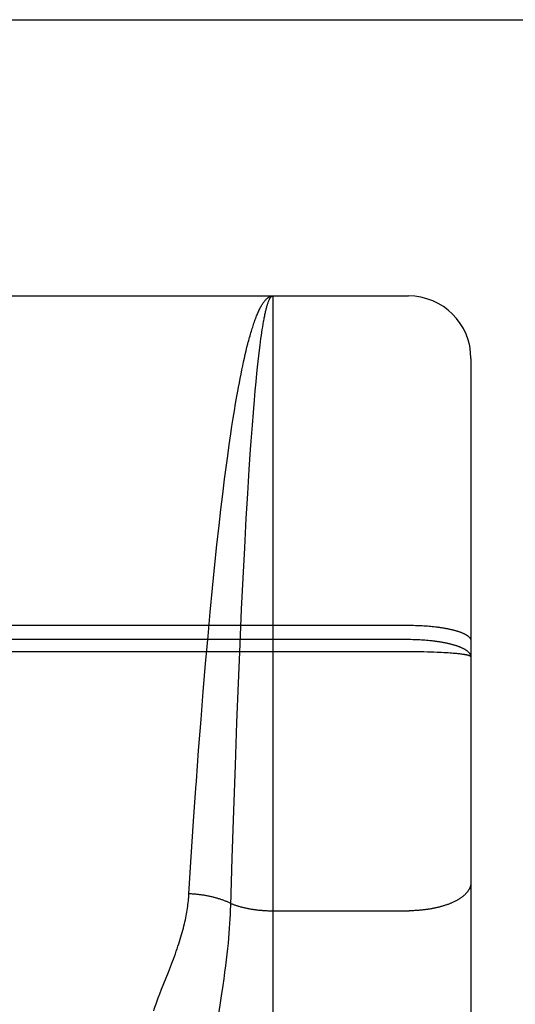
# Model space of a CAD drawing. Header units: inches. Extents: x 0 to 245, y 0 to 158.
# Tile 116 of 159: x 71.314 to 71.552, y 112.481 to 112.953. Entities that reach past the tile are written whole.
import ezdxf

# ---------------------------------------------------------------- set-up
doc = ezdxf.new("R2010")
doc.units = ezdxf.units.IN
doc.header["$LTSCALE"] = 13.466196
doc.header["$MEASUREMENT"] = 0
doc.linetypes.add('HIDDEN', pattern=[0.2, 0.1, -0.1])
doc.layers.add('SECONDARY_OR_LEFT_DOOR_ASSEMBLY', color=7, linetype='CONTINUOUS')

msp = doc.modelspace()

# ---------------------------------------------------------------- linework, layer by layer
at = {"layer": 'SECONDARY_OR_LEFT_DOOR_ASSEMBLY', "color": 3, "linetype": 'Continuous'}
msp.add_line((39.57247, 112.95343), (74.05097, 112.95343), dxfattribs=at)
at = {"layer": 'SECONDARY_OR_LEFT_DOOR_ASSEMBLY', "color": 8, "linetype": 'HIDDEN'}
for p, q in [((39.57247, 112.84943), (74.05097, 112.84943)), ((70.93547, 112.82093), (71.50047, 112.82093)), ((71.43547, 112.82093), (71.43547, 112.01013)), ((71.50047, 111.03593), (71.50047, 112.82093)), ((71.43043, 112.80479), (71.43064, 112.80612)), ((71.43064, 112.80612), (71.43085, 112.80739)), ((71.4296, 112.79894), (71.4298, 112.80049)), ((71.4298, 112.80049), (71.43001, 112.80198)), ((71.43001, 112.80198), (71.43022, 112.80341)), ((71.43022, 112.80341), (71.43043, 112.80479)), ((71.42269, 112.79459), (71.4231, 112.79628)), ((71.42908, 112.79485), (71.42939, 112.79735)), ((71.42939, 112.79735), (71.4296, 112.79894)), ((71.42146, 112.78922), (71.42187, 112.79106)), ((71.42187, 112.79106), (71.42228, 112.79285)), ((71.42228, 112.79285), (71.42269, 112.79459)), ((71.42846, 112.78952), (71.42877, 112.79224)), ((71.42877, 112.79224), (71.42908, 112.79485)), ((71.42065, 112.78539), (71.42105, 112.78733)), ((71.42105, 112.78733), (71.42146, 112.78922)), ((71.42785, 112.78373), (71.42816, 112.78668)), ((71.42816, 112.78668), (71.42846, 112.78952)), ((71.53047, 112.79092), (71.53047, 111.06593)), ((71.41984, 112.78136), (71.42024, 112.7834)), ((71.42024, 112.7834), (71.42065, 112.78539)), ((71.42745, 112.77963), (71.42785, 112.78373)), ((71.41904, 112.77715), (71.41944, 112.77928)), ((71.41944, 112.77928), (71.41984, 112.78136)), ((71.42705, 112.77534), (71.42745, 112.77963)), ((71.41766, 112.76933), (71.41825, 112.77275)), ((71.42666, 112.77087), (71.42705, 112.77534)), ((71.41707, 112.76581), (71.41766, 112.76933)), ((71.42617, 112.76502), (71.42666, 112.77087)), ((71.41649, 112.7622), (71.41707, 112.76581)), ((71.42569, 112.75891), (71.42617, 112.76502)), ((71.41534, 112.7547), (71.41591, 112.75849)), ((71.41591, 112.75849), (71.41649, 112.7622)), ((71.42512, 112.75123), (71.42569, 112.75891)), ((71.41458, 112.7495), (71.41534, 112.7547)), ((71.41384, 112.74415), (71.41458, 112.7495)), ((71.42484, 112.74725), (71.42512, 112.75123)), ((71.4131, 112.73866), (71.41384, 112.74415)), ((71.42419, 112.73766), (71.42484, 112.74725)), ((71.41237, 112.73304), (71.4131, 112.73866)), ((71.42347, 112.72616), (71.42419, 112.73766)), ((71.41147, 112.72582), (71.41237, 112.73304)), ((71.41058, 112.71842), (71.41147, 112.72582)), ((71.42276, 112.71415), (71.42347, 112.72616)), ((71.40972, 112.71084), (71.41058, 112.71842)), ((71.40869, 112.70155), (71.40972, 112.71084)), ((71.422, 112.7001), (71.42276, 112.71415)), ((71.4077, 112.69204), (71.40869, 112.70155)), ((71.42125, 112.68556), (71.422, 112.7001)), ((71.40656, 112.68074), (71.4077, 112.69204)), ((71.42054, 112.67064), (71.42125, 112.68556)), ((71.40547, 112.66926), (71.40656, 112.68074)), ((71.40441, 112.65773), (71.40547, 112.66926)), ((71.41979, 112.65384), (71.42054, 112.67064)), ((70.93504, 112.66292), (71.50047, 112.66293)), ((71.50047, 112.66293), (71.50131, 112.66292)), ((71.50131, 112.66292), (71.50215, 112.66291)), ((71.50215, 112.66291), (71.50299, 112.6629)), ((71.50299, 112.6629), (71.50382, 112.66288)), ((71.50382, 112.66288), (71.50466, 112.66285)), ((71.50466, 112.66285), (71.50549, 112.66282)), ((71.50549, 112.66282), (71.50632, 112.66278)), ((71.50632, 112.66278), (71.50714, 112.66274)), ((71.50714, 112.66274), (71.50796, 112.66269)), ((71.50796, 112.66269), (71.50877, 112.66263)), ((71.50877, 112.66263), (71.50957, 112.66257)), ((71.50957, 112.66257), (71.51037, 112.66251)), ((71.51037, 112.66251), (71.51116, 112.66243)), ((71.51116, 112.66243), (71.51194, 112.66236)), ((71.51194, 112.66236), (71.51272, 112.66227)), ((71.51272, 112.66227), (71.51348, 112.66219)), ((71.50089, 112.65602), (70.93547, 112.65602)), ((71.40325, 112.64444), (71.40441, 112.65773)), ((71.50173, 112.65601), (71.50089, 112.65602)), ((71.50257, 112.656), (71.50173, 112.65601)), ((71.50341, 112.65598), (71.50257, 112.656)), ((71.50424, 112.65595), (71.50341, 112.65598)), ((71.50508, 112.65592), (71.50424, 112.65595)), ((71.5059, 112.65588), (71.50508, 112.65592)), ((71.50673, 112.65584), (71.5059, 112.65588)), ((71.50755, 112.65578), (71.50673, 112.65584)), ((71.50837, 112.65573), (71.50755, 112.65578)), ((71.50917, 112.65566), (71.50837, 112.65573)), ((71.50998, 112.65559), (71.50917, 112.65566)), ((71.50131, 112.65019), (70.93462, 112.65019)), ((71.41901, 112.63512), (71.41979, 112.65384)), ((71.50299, 112.65018), (71.50131, 112.65019)), ((71.50466, 112.65017), (71.50299, 112.65018)), ((71.50632, 112.65014), (71.50466, 112.65017)), ((71.50796, 112.65011), (71.50632, 112.65014)), ((71.50958, 112.65007), (71.50796, 112.65011)), ((71.51116, 112.65003), (71.50958, 112.65007)), ((71.51272, 112.64998), (71.51116, 112.65003)), ((71.51423, 112.64992), (71.51272, 112.64998)), ((71.51534, 112.64987), (71.51423, 112.64992)), ((71.51643, 112.64982), (71.51534, 112.64987)), ((71.51748, 112.64976), (71.51643, 112.64982)), ((71.5185, 112.6497), (71.51748, 112.64976)), ((71.5195, 112.64964), (71.5185, 112.6497)), ((71.52046, 112.64957), (71.5195, 112.64964)), ((71.52138, 112.6495), (71.52046, 112.64957)), ((71.52197, 112.64945), (71.52138, 112.6495)), ((71.52255, 112.6494), (71.52197, 112.64945)), ((71.52311, 112.64935), (71.52255, 112.6494)), ((71.52366, 112.6493), (71.52311, 112.64935)), ((71.52418, 112.64925), (71.52366, 112.6493)), ((71.52469, 112.64919), (71.52418, 112.64925)), ((71.52517, 112.64914), (71.52469, 112.64919)), ((71.52564, 112.64908), (71.52517, 112.64914)), ((71.52609, 112.64902), (71.52564, 112.64908)), ((71.40214, 112.63109), (71.40325, 112.64444)), ((71.41827, 112.61629), (71.41901, 112.63512)), ((71.40107, 112.61775), (71.40214, 112.63109)), ((71.39993, 112.60283), (71.40107, 112.61775)), ((71.41752, 112.59583), (71.41827, 112.61629)), ((71.39886, 112.58809), (71.39993, 112.60283)), ((71.41676, 112.574), (71.41752, 112.59583)), ((71.39863, 112.58484), (71.39886, 112.58809)), ((71.39752, 112.56886), (71.39863, 112.58484)), ((71.41603, 112.5512), (71.41676, 112.574)), ((71.39639, 112.55183), (71.39752, 112.56886)), ((71.39527, 112.53407), (71.39639, 112.55183)), ((71.41534, 112.52842), (71.41603, 112.5512)), ((71.41527, 112.52633), (71.41534, 112.52842)), ((71.41493, 112.51982), (71.41507, 112.52203)), ((71.41507, 112.52203), (71.41518, 112.5242)), ((71.41518, 112.5242), (71.41527, 112.52633)), ((71.43547, 112.52596), (71.50089, 112.52596)), ((71.4146, 112.51523), (71.41478, 112.51755)), ((71.41478, 112.51755), (71.41493, 112.51982)), ((71.41417, 112.51037), (71.4144, 112.51284)), ((71.4144, 112.51284), (71.4146, 112.51523)), ((71.41361, 112.50514), (71.41391, 112.50781)), ((71.41391, 112.50781), (71.41417, 112.51037)), ((71.41329, 112.50237), (71.41361, 112.50514)), ((71.38542, 112.49649), (71.38641, 112.49901)), ((71.38641, 112.49901), (71.38738, 112.50154)), ((71.41254, 112.49647), (71.41293, 112.49947)), ((71.41293, 112.49947), (71.41329, 112.50237)), ((71.38216, 112.48829), (71.38542, 112.49649)), ((71.41212, 112.49335), (71.41254, 112.49647)), ((71.41094, 112.4852), (71.41166, 112.49013)), ((71.41166, 112.49013), (71.41212, 112.49335)), ((71.38058, 112.48418), (71.38134, 112.48618)), ((71.38134, 112.48618), (71.38216, 112.48829)), ((71.40925, 112.47406), (71.41094, 112.4852))]:
    msp.add_line(p, q, dxfattribs=at)
for points in [[(71.4231, 112.79628), (71.42352, 112.79792), (71.42372, 112.79871), (71.42393, 112.7995), (71.42414, 112.80027), (71.42435, 112.80103), (71.42456, 112.80177), (71.42477, 112.8025), (71.42498, 112.80322), (71.42519, 112.80393), (71.4254, 112.80462), (71.42561, 112.80529), (71.42582, 112.80596), (71.42603, 112.80661), (71.42624, 112.80724), (71.42645, 112.80786), (71.42666, 112.80847), (71.42687, 112.80907), (71.42708, 112.80965), (71.4273, 112.81021), (71.42751, 112.81076), (71.42772, 112.8113), (71.42793, 112.81182), (71.42815, 112.81233), (71.42836, 112.81283), (71.42857, 112.81331), (71.42879, 112.81377), (71.429, 112.81422), (71.42921, 112.81466), (71.42943, 112.81508), (71.42964, 112.81549), (71.42986, 112.81588), (71.43007, 112.81626), (71.43029, 112.81663), (71.4305, 112.81698), (71.43072, 112.81731), (71.43093, 112.81763), (71.43115, 112.81794), (71.43136, 112.81823), (71.43158, 112.8185), (71.43179, 112.81876), (71.43201, 112.81901), (71.43222, 112.81924), (71.43244, 112.81946), (71.43265, 112.81966), (71.43287, 112.81985), (71.43309, 112.82002), (71.4333, 112.82018), (71.43352, 112.82032), (71.43373, 112.82045), (71.43395, 112.82056), (71.43417, 112.82066), (71.43438, 112.82074), (71.4346, 112.82081), (71.43482, 112.82086), (71.43503, 112.8209), (71.43525, 112.82092), (71.43547, 112.82093)], [(71.43085, 112.80739), (71.43106, 112.80861), (71.43117, 112.8092), (71.43127, 112.80977), (71.43138, 112.81033), (71.43149, 112.81088), (71.43159, 112.81141), (71.4317, 112.81193), (71.43181, 112.81243), (71.43191, 112.81292), (71.43202, 112.81339), (71.43213, 112.81386), (71.43223, 112.8143), (71.43234, 112.81473), (71.43245, 112.81515), (71.43255, 112.81555), (71.43266, 112.81594), (71.43277, 112.81632), (71.43288, 112.81668), (71.43298, 112.81702), (71.43309, 112.81735), (71.4332, 112.81767), (71.43331, 112.81797), (71.43341, 112.81826), (71.43352, 112.81853), (71.43363, 112.81879), (71.43374, 112.81903), (71.43384, 112.81926), (71.43395, 112.81948), (71.43406, 112.81968), (71.43417, 112.81986), (71.43428, 112.82003), (71.43438, 112.82019), (71.43449, 112.82033), (71.4346, 112.82045), (71.43471, 112.82056), (71.43482, 112.82066), (71.43492, 112.82074), (71.43503, 112.82081), (71.43514, 112.82086), (71.43525, 112.8209), (71.43536, 112.82092), (71.43547, 112.82093)], [(71.41825, 112.77275), (71.41884, 112.77606), (71.41904, 112.77715)], [(71.51348, 112.66219), (71.51423, 112.66209), (71.5146, 112.66204), (71.51497, 112.66199), (71.51534, 112.66194), (71.51571, 112.66189), (71.51607, 112.66184), (71.51642, 112.66178), (71.51678, 112.66173), (71.51713, 112.66167), (71.51748, 112.66161), (71.51782, 112.66155), (71.51816, 112.66149), (71.5185, 112.66143), (71.51884, 112.66136), (71.51917, 112.6613), (71.51949, 112.66123), (71.51982, 112.66117), (71.52014, 112.6611), (71.52045, 112.66103), (71.52077, 112.66096), (71.52107, 112.66089), (71.52138, 112.66082), (71.52168, 112.66074), (71.52197, 112.66067), (71.52226, 112.66059), (71.52255, 112.66052), (71.52283, 112.66044), (71.52311, 112.66036), (71.52338, 112.66028), (71.52365, 112.6602), (71.52392, 112.66012), (71.52418, 112.66004), (71.52443, 112.65996), (71.52468, 112.65987), (71.52493, 112.65979), (71.52517, 112.6597), (71.52541, 112.65962), (71.52564, 112.65953), (71.52587, 112.65944), (71.52609, 112.65935), (71.5263, 112.65926), (71.52651, 112.65917), (71.52672, 112.65908), (71.52692, 112.65899), (71.52712, 112.6589), (71.52731, 112.6588), (71.52749, 112.65871), (71.52767, 112.65862), (71.52785, 112.65852), (71.52802, 112.65843), (71.52818, 112.65833), (71.52834, 112.65823), (71.52849, 112.65814), (71.52864, 112.65804), (71.52878, 112.65794), (71.52892, 112.65784), (71.52905, 112.65774), (71.52917, 112.65764), (71.52929, 112.65754), (71.52941, 112.65744), (71.52951, 112.65734), (71.52962, 112.65724), (71.52971, 112.65714), (71.5298, 112.65704), (71.52989, 112.65694), (71.52997, 112.65684), (71.53004, 112.65673), (71.53011, 112.65663), (71.53017, 112.65653), (71.53023, 112.65643), (71.53028, 112.65632), (71.53032, 112.65622), (71.53036, 112.65612), (71.53039, 112.65601), (71.53042, 112.65591), (71.53044, 112.65581), (71.53045, 112.6557), (71.53046, 112.6556), (71.53047, 112.65549)], [(71.53047, 112.64776), (71.53046, 112.64787), (71.53045, 112.64799), (71.53044, 112.6481), (71.53042, 112.64822), (71.53039, 112.64834), (71.53036, 112.64845), (71.53032, 112.64857), (71.53028, 112.64868), (71.53023, 112.6488), (71.53017, 112.64891), (71.53011, 112.64903), (71.53004, 112.64914), (71.52997, 112.64926), (71.52989, 112.64937), (71.5298, 112.64948), (71.52971, 112.6496), (71.52962, 112.64971), (71.52951, 112.64982), (71.52941, 112.64993), (71.52929, 112.65004), (71.52917, 112.65016), (71.52905, 112.65027), (71.52892, 112.65038), (71.52878, 112.65049), (71.52864, 112.65059), (71.52849, 112.6507), (71.52834, 112.65081), (71.52818, 112.65092), (71.52802, 112.65103), (71.52785, 112.65113), (71.52767, 112.65124), (71.52749, 112.65134), (71.52731, 112.65145), (71.52712, 112.65155), (71.52692, 112.65165), (71.52672, 112.65175), (71.52652, 112.65185), (71.5263, 112.65195), (71.52609, 112.65205), (71.52587, 112.65215), (71.52564, 112.65225), (71.52541, 112.65235), (71.52517, 112.65244), (71.52493, 112.65254), (71.52469, 112.65263), (71.52444, 112.65272), (71.52418, 112.65282), (71.52392, 112.65291), (71.52366, 112.653), (71.52339, 112.65309), (71.52311, 112.65318), (71.52283, 112.65326), (71.52255, 112.65335), (71.52227, 112.65343), (71.52197, 112.65352), (71.52168, 112.6536), (71.52138, 112.65368), (71.52108, 112.65376), (71.52077, 112.65384), (71.52046, 112.65392), (71.52014, 112.65399), (71.51982, 112.65407), (71.5195, 112.65414), (71.51917, 112.65422), (71.51884, 112.65429), (71.5185, 112.65436), (71.51817, 112.65443), (71.51783, 112.65449), (71.51748, 112.65456), (71.51713, 112.65463), (71.51678, 112.65469), (71.51643, 112.65475), (71.51607, 112.65481), (71.51571, 112.65487), (71.51534, 112.65493), (71.51498, 112.65499), (71.51461, 112.65504), (71.51423, 112.6551), (71.51386, 112.65515), (71.51348, 112.6552), (71.5131, 112.65525), (71.51272, 112.6553), (71.51233, 112.65534), (71.51195, 112.65539), (71.51156, 112.65543), (71.51116, 112.65548), (71.51077, 112.65552), (71.50998, 112.65559)], [(71.53047, 112.64776), (71.53046, 112.64779), (71.53045, 112.64783), (71.53044, 112.64786), (71.53042, 112.64789), (71.53039, 112.64793), (71.53036, 112.64796), (71.53032, 112.648), (71.53028, 112.64803), (71.53023, 112.64806), (71.53017, 112.6481), (71.53011, 112.64813), (71.53004, 112.64816), (71.52997, 112.6482), (71.52989, 112.64823), (71.5298, 112.64826), (71.52971, 112.6483), (71.52962, 112.64833), (71.52951, 112.64836), (71.52941, 112.6484), (71.52929, 112.64843), (71.52917, 112.64846), (71.52905, 112.6485), (71.52892, 112.64853), (71.52878, 112.64856), (71.52864, 112.64859), (71.52849, 112.64862), (71.52834, 112.64866), (71.52818, 112.64869), (71.52802, 112.64872), (71.52785, 112.64875), (71.52767, 112.64878), (71.52749, 112.64881), (71.52731, 112.64884), (71.52712, 112.64887), (71.52692, 112.6489), (71.52672, 112.64893), (71.52652, 112.64896), (71.52609, 112.64902)], [(71.53047, 112.53955), (71.53046, 112.53936), (71.53045, 112.53917), (71.53044, 112.53898), (71.53042, 112.53879), (71.53039, 112.5386), (71.53036, 112.53841), (71.53032, 112.53822), (71.53028, 112.53803), (71.53023, 112.53784), (71.53017, 112.53765), (71.53011, 112.53746), (71.53004, 112.53727), (71.52997, 112.53708), (71.52989, 112.5369), (71.5298, 112.53671), (71.52971, 112.53652), (71.52962, 112.53634), (71.52951, 112.53615), (71.52941, 112.53597), (71.52929, 112.53578), (71.52917, 112.5356), (71.52905, 112.53542), (71.52892, 112.53524), (71.52878, 112.53506), (71.52864, 112.53488), (71.52849, 112.5347), (71.52834, 112.53452), (71.52818, 112.53435), (71.52802, 112.53417), (71.52785, 112.534), (71.52767, 112.53382), (71.52749, 112.53365), (71.52731, 112.53348), (71.52712, 112.53331), (71.52692, 112.53314), (71.52672, 112.53297), (71.52652, 112.53281), (71.5263, 112.53264), (71.52609, 112.53248), (71.52587, 112.53232), (71.52564, 112.53216), (71.52541, 112.532), (71.52517, 112.53184), (71.52493, 112.53168), (71.52469, 112.53153), (71.52444, 112.53137), (71.52418, 112.53122), (71.52392, 112.53107), (71.52366, 112.53093), (71.52339, 112.53078), (71.52311, 112.53063), (71.52283, 112.53049), (71.52255, 112.53035), (71.52227, 112.53021), (71.52197, 112.53007), (71.52168, 112.52994), (71.52138, 112.5298), (71.52108, 112.52967), (71.52077, 112.52954), (71.52046, 112.52941), (71.52014, 112.52929), (71.51982, 112.52916), (71.5195, 112.52904), (71.51917, 112.52892), (71.51884, 112.5288), (71.5185, 112.52869), (71.51817, 112.52857), (71.51783, 112.52846), (71.51748, 112.52835), (71.51713, 112.52825), (71.51678, 112.52814), (71.51643, 112.52804), (71.51607, 112.52794), (71.51571, 112.52784), (71.51534, 112.52775), (71.51498, 112.52765), (71.51461, 112.52756), (71.51423, 112.52747), (71.51386, 112.52739), (71.51348, 112.5273), (71.5131, 112.52722), (71.51272, 112.52714), (71.51233, 112.52706), (71.51195, 112.52699), (71.51156, 112.52692), (71.51116, 112.52685), (71.51077, 112.52678), (71.51037, 112.52672), (71.50998, 112.52666), (71.50958, 112.5266), (71.50917, 112.52654), (71.50877, 112.52649), (71.50837, 112.52644), (71.50796, 112.52639), (71.50755, 112.52634), (71.50714, 112.5263), (71.50673, 112.52626), (71.50632, 112.52622), (71.5059, 112.52618), (71.50549, 112.52615), (71.50508, 112.52612), (71.50466, 112.52609), (71.50424, 112.52606), (71.50382, 112.52604), (71.50341, 112.52602), (71.50299, 112.526), (71.50257, 112.52599), (71.50215, 112.52598), (71.50173, 112.52597), (71.50131, 112.52596), (71.50089, 112.52596)], [(71.38738, 112.50154), (71.38785, 112.50281), (71.38832, 112.50406), (71.38877, 112.5053), (71.3892, 112.50653), (71.38962, 112.50773), (71.39002, 112.50891), (71.3904, 112.51008), (71.39077, 112.51122), (71.39112, 112.51235), (71.39145, 112.51345), (71.39176, 112.51453), (71.39206, 112.51559), (71.39235, 112.51663), (71.39261, 112.51766), (71.39287, 112.51867), (71.3931, 112.51966), (71.39333, 112.52063), (71.39354, 112.5216), (71.39373, 112.52254), (71.39392, 112.52348), (71.39409, 112.52441), (71.39425, 112.52532), (71.3944, 112.52623), (71.39454, 112.52713), (71.39467, 112.52802), (71.39478, 112.52891), (71.39489, 112.52978), (71.39499, 112.53065), (71.39507, 112.53151), (71.39515, 112.53237), (71.39521, 112.53322), (71.39527, 112.53407)], [(71.41537, 112.52946), (71.41505, 112.52961), (71.41473, 112.52976), (71.41441, 112.5299), (71.41408, 112.53005), (71.41375, 112.53019), (71.41341, 112.53033), (71.41307, 112.53047), (71.41273, 112.53061), (71.41238, 112.53074), (71.41204, 112.53087), (71.41168, 112.531), (71.41133, 112.53113), (71.41097, 112.53125), (71.4106, 112.53138), (71.41024, 112.5315), (71.40987, 112.53161), (71.4095, 112.53173), (71.40913, 112.53184), (71.40875, 112.53195), (71.40837, 112.53206), (71.40799, 112.53216), (71.4076, 112.53227), (71.40721, 112.53237), (71.40682, 112.53246), (71.40643, 112.53256), (71.40604, 112.53265), (71.40564, 112.53274), (71.40524, 112.53283), (71.40484, 112.53291), (71.40444, 112.53299), (71.40404, 112.53307), (71.40363, 112.53315), (71.40322, 112.53322), (71.40281, 112.53329), (71.4024, 112.53336), (71.40199, 112.53342), (71.40158, 112.53349), (71.40116, 112.53354), (71.40075, 112.5336), (71.40033, 112.53365), (71.39991, 112.5337), (71.39949, 112.53375), (71.39907, 112.5338), (71.39865, 112.53384), (71.39823, 112.53388), (71.39781, 112.53391), (71.39739, 112.53395), (71.39696, 112.53398), (71.39654, 112.53401), (71.39612, 112.53403), (71.39569, 112.53405), (71.39527, 112.53407)], [(71.41537, 112.52946), (71.41567, 112.52933), (71.41598, 112.52921), (71.41629, 112.52909), (71.41661, 112.52898), (71.41693, 112.52886), (71.41725, 112.52875), (71.41757, 112.52864), (71.4179, 112.52853), (71.41824, 112.52842), (71.41857, 112.52832), (71.41891, 112.52821), (71.41925, 112.52811), (71.4196, 112.52801), (71.41994, 112.52792), (71.42029, 112.52782), (71.42065, 112.52773), (71.421, 112.52764), (71.42136, 112.52755), (71.42172, 112.52747), (71.42209, 112.52738), (71.42245, 112.5273), (71.42282, 112.52722), (71.42319, 112.52715), (71.42357, 112.52707), (71.42394, 112.527), (71.42432, 112.52693), (71.4247, 112.52686), (71.42508, 112.5268), (71.42546, 112.52673), (71.42585, 112.52667), (71.42624, 112.52662), (71.42663, 112.52656), (71.42702, 112.52651), (71.42741, 112.52646), (71.4278, 112.52641), (71.4282, 112.52636), (71.42859, 112.52632), (71.42899, 112.52628), (71.42939, 112.52624), (71.42979, 112.5262), (71.43019, 112.52617), (71.43059, 112.52614), (71.431, 112.52611), (71.4314, 112.52608), (71.4318, 112.52606), (71.43221, 112.52604), (71.43261, 112.52602), (71.43302, 112.526), (71.43343, 112.52599), (71.43383, 112.52598), (71.43424, 112.52597), (71.43465, 112.52596), (71.43506, 112.52596), (71.43547, 112.52596)], [(71.37838, 112.47798), (71.37865, 112.4788), (71.37893, 112.47964), (71.37923, 112.4805), (71.37955, 112.48138), (71.37988, 112.48229), (71.38022, 112.48322), (71.38058, 112.48418)]]:
    msp.add_lwpolyline(points, dxfattribs=at)
msp.add_arc((71.50047, 112.79093), 0.03, 0, 90, dxfattribs=at)

doc.saveas('drawing.dxf')
